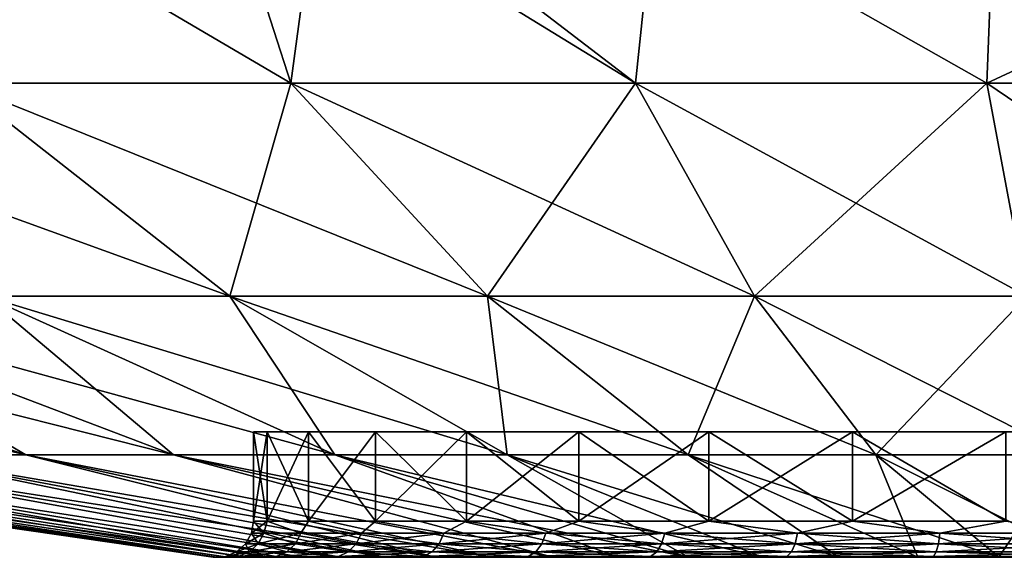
# Model space of a CAD drawing. Header units: metres. Extents: x -109 to 109, y -108 to 40.
# Tile 130 of 216: x 70.22 to 75.62, y -108.23 to -105.28. Entities that reach past the tile are written whole.
import ezdxf

# ---------------------------------------------------------------- set-up
doc = ezdxf.new("R2010")
doc.units = ezdxf.units.M
doc.layers.add('solid_K_24_42_18_000C86_XXX', color=7, linetype='CONTINUOUS')

msp = doc.modelspace()

# ---------------------------------------------------------------- linework, layer by layer
at = {"layer": 'solid_K_24_42_18_000C86_XXX'}
for points in [[(69.211876, -104.159546, 19.028635), (69.879097, -105.622948, 15.348987), (71.705772, -105.622948, 16.013844)], [(71.238716, -104.175003, 19.649752), (69.211876, -104.159546, 19.028635), (71.705772, -105.622948, 16.013844)], [(69.211884, -104.159546, -19.028639), (71.705772, -105.622948, -16.013844), (69.879097, -105.622948, -15.348987)], [(69.211884, -104.159546, -19.028639), (71.238716, -104.175003, -19.64975), (71.705772, -105.622948, -16.013844)], [(71.238716, -104.175003, -19.64975), (71.883553, -104.309998, -19.496983), (71.705772, -105.622948, -16.013844)], [(71.238716, -104.175003, 19.649752), (71.705772, -105.622948, 16.013844), (73.597282, -105.622948, 16.462139)], [(71.883545, -104.309998, 19.496984), (71.238716, -104.175003, 19.649752), (73.597282, -105.622948, 16.462139)], [(71.883553, -104.309998, -19.496983), (73.597282, -105.622948, -16.462139), (71.705772, -105.622948, -16.013844)], [(73.70578, -104.591614, 19.176945), (71.883545, -104.309998, 19.496984), (73.597282, -105.622948, 16.462139)], [(71.883553, -104.309998, -19.496983), (73.70578, -104.591614, -19.176945), (73.597282, -105.622948, -16.462139)], [(73.70578, -104.591614, -19.176945), (75.528046, -105.622948, -16.687813), (73.597282, -105.622948, -16.462139)], [(73.70578, -104.591614, 19.176945), (73.597282, -105.622948, 16.462139), (75.528046, -105.622948, 16.687813)], [(73.70578, -104.591614, -19.176945), (75.562706, -104.733765, -19.014736), (75.528046, -105.622948, -16.687813)], [(75.562706, -104.733765, 19.014738), (73.70578, -104.591614, 19.176945), (75.528046, -105.622948, 16.687813)], [(77.437294, -104.733765, -19.014738), (77.471954, -105.622948, -16.687813), (75.528046, -105.622948, -16.687813)], [(75.562706, -104.733765, -19.014736), (77.437294, -104.733765, -19.014738), (75.528046, -105.622948, -16.687813)], [(75.562706, -104.733765, 19.014738), (75.528046, -105.622948, 16.687813), (77.471954, -105.622948, 16.687813)], [(77.437294, -104.733765, 19.014736), (75.562706, -104.733765, 19.014738), (77.471954, -105.622948, 16.687813)], [(68.141953, -105.622948, 14.476562), (70.024162, -106.793419, 11.216482), (71.370102, -106.793419, 11.89244)], [(69.879097, -105.622948, 15.348987), (68.141953, -105.622948, 14.476562), (71.370102, -106.793419, 11.89244)], [(69.879097, -105.622948, -15.348987), (71.370102, -106.793419, -11.89244), (70.024162, -106.793419, -11.216482)], [(69.879097, -105.622948, -15.348987), (71.705772, -105.622948, -16.013844), (71.370102, -106.793419, -11.89244)], [(69.879097, -105.622948, 15.348987), (71.370102, -106.793419, 11.89244), (72.785416, -106.793419, 12.407572)], [(71.705772, -105.622948, 16.013844), (69.879097, -105.622948, 15.348987), (72.785416, -106.793419, 12.407572)], [(71.705772, -105.622948, -16.013844), (72.785416, -106.793419, -12.407572), (71.370102, -106.793419, -11.89244)], [(71.705772, -105.622948, -16.013844), (73.597282, -105.622948, -16.462139), (72.785416, -106.793419, -12.407572)], [(71.705772, -105.622948, 16.013844), (72.785416, -106.793419, 12.407572), (74.250961, -106.793419, 12.754913)], [(73.597282, -105.622948, 16.462139), (71.705772, -105.622948, 16.013844), (74.250961, -106.793419, 12.754913)], [(73.597282, -105.622948, -16.462139), (74.250961, -106.793419, -12.754913), (72.785416, -106.793419, -12.407572)], [(73.597282, -105.622948, -16.462139), (75.528046, -105.622948, -16.687813), (74.250961, -106.793419, -12.754913)], [(73.597282, -105.622948, 16.462139), (74.250961, -106.793419, 12.754913), (75.746925, -106.793419, 12.929766)], [(75.528046, -105.622948, 16.687813), (73.597282, -105.622948, 16.462139), (75.746925, -106.793419, 12.929766)], [(75.528046, -105.622948, -16.687813), (75.746925, -106.793419, -12.929766), (74.250961, -106.793419, -12.754913)], [(75.528046, -105.622948, -16.687813), (77.471954, -105.622948, -16.687813), (75.746925, -106.793419, -12.929766)], [(75.528046, -105.622948, 16.687813), (75.746925, -106.793419, 12.929766), (77.253075, -106.793419, 12.929766)], [(77.471954, -105.622948, 16.687813), (75.528046, -105.622948, 16.687813), (77.253075, -106.793419, 12.929766)], [(66.578438, -106.793419, 8.325178), (69.523827, -107.663673, 5.853706), (70.250572, -107.663673, 6.62401)], [(67.612022, -106.793419, 9.42071), (66.578438, -106.793419, 8.325178), (70.250572, -107.663673, 6.62401)], [(67.612022, -106.793419, -9.42071), (70.250572, -107.663673, -6.62401), (69.523827, -107.663673, -5.853706)], [(67.612022, -106.793419, -9.42071), (68.765793, -106.793419, -10.388842), (70.250572, -107.663673, -6.62401)], [(67.612022, -106.793419, 9.42071), (70.250572, -107.663673, 6.62401), (71.061829, -107.663673, 7.304736)], [(68.765793, -106.793419, 10.388842), (67.612022, -106.793419, 9.42071), (71.061829, -107.663673, 7.304736)], [(68.765793, -106.793419, -10.388842), (71.061829, -107.663673, -7.304736), (70.250572, -107.663673, -6.62401)], [(68.765793, -106.793419, -10.388842), (70.024162, -106.793419, -11.216482), (71.061829, -107.663673, -7.304736)], [(68.765793, -106.793419, 10.388842), (71.061829, -107.663673, 7.304736), (71.946625, -107.663673, 7.886677)], [(70.024162, -106.793419, 11.216482), (68.765793, -106.793419, 10.388842), (71.946625, -107.663673, 7.886677)], [(70.024162, -106.793419, -11.216482), (71.946625, -107.663673, -7.886677), (71.061829, -107.663673, -7.304736)], [(70.024162, -106.793419, -11.216482), (71.370102, -106.793419, -11.89244), (71.946625, -107.663673, -7.886677)], [(70.024162, -106.793419, 11.216482), (71.946625, -107.663673, 7.886677), (72.892998, -107.663673, 8.361965)], [(71.370102, -106.793419, 11.89244), (70.024162, -106.793419, 11.216482), (72.892998, -107.663673, 8.361965)], [(71.370102, -106.793419, -11.89244), (72.892998, -107.663673, -8.361965), (71.946625, -107.663673, -7.886677)], [(71.370102, -106.793419, -11.89244), (72.785416, -106.793419, -12.407572), (72.892998, -107.663673, -8.361965)], [(71.370102, -106.793419, 11.89244), (72.892998, -107.663673, 8.361965), (73.888153, -107.663673, 8.724172)], [(72.785416, -106.793419, 12.407572), (71.370102, -106.793419, 11.89244), (73.888153, -107.663673, 8.724172)], [(72.785416, -106.793419, -12.407572), (73.888153, -107.663673, -8.724172), (72.892998, -107.663673, -8.361965)], [(72.785416, -106.793419, -12.407572), (74.250961, -106.793419, -12.754913), (73.888153, -107.663673, -8.724172)], [(72.785416, -106.793419, 12.407572), (73.888153, -107.663673, 8.724172), (74.918633, -107.663673, 8.968398)], [(74.250961, -106.793419, 12.754913), (72.785416, -106.793419, 12.407572), (74.918633, -107.663673, 8.968398)], [(74.250961, -106.793419, -12.754913), (74.918633, -107.663673, -8.968398), (73.888153, -107.663673, -8.724172)], [(74.250961, -106.793419, -12.754913), (75.746925, -106.793419, -12.929766), (74.918633, -107.663673, -8.968398)], [(74.250961, -106.793419, 12.754913), (74.918633, -107.663673, 8.968398), (75.97049, -107.663673, 9.091343)], [(75.746925, -106.793419, 12.929766), (74.250961, -106.793419, 12.754913), (75.97049, -107.663673, 9.091343)], [(75.746925, -106.793419, -12.929766), (75.97049, -107.663673, -9.091343), (74.918633, -107.663673, -8.968398)], [(81.5, -107.537003), (71.5, -107.537003), (71.575958, -107.537003, -0.868134)], [(71.575966, -108.027771, -0.868256), (71.575958, -107.537003, -0.868134), (71.5, -107.537003)], [(81.424042, -107.537003, 0.868134), (71.5, -107.537003), (81.5, -107.537003)], [(71.5, -108.027771), (71.575966, -108.027771, -0.868256), (71.5, -107.537003)], [(71.575958, -107.537003, 0.868134), (71.5, -108.027771), (71.5, -107.537003)], [(71.575958, -107.537003, 0.868134), (71.5, -107.537003), (81.424042, -107.537003, 0.868134)], [(71.575958, -108.027771, 0.868239), (71.5, -108.027771), (71.575958, -107.537003, 0.868134)], [(81.424042, -107.537003, -0.868134), (71.575958, -107.537003, -0.868134), (71.801659, -107.537003, -1.710367)], [(71.801552, -108.027771, -1.710138), (71.801659, -107.537003, -1.710367), (71.575958, -107.537003, -0.868134)], [(81.5, -107.537003), (71.575958, -107.537003, -0.868134), (81.424042, -107.537003, -0.868134)], [(71.575966, -108.027771, -0.868256), (71.801552, -108.027771, -1.710138), (71.575958, -107.537003, -0.868134)], [(71.575958, -107.537003, 0.868134), (81.424042, -107.537003, 0.868134), (81.198341, -107.537003, 1.710367)], [(71.575958, -107.537003, 0.868134), (81.198341, -107.537003, 1.710367), (71.801659, -107.537003, 1.710367)], [(71.575958, -108.027771, 0.868239), (71.575958, -107.537003, 0.868134), (71.801659, -107.537003, 1.710367)], [(71.801537, -108.027771, 1.710096), (71.575958, -108.027771, 0.868239), (71.801659, -107.537003, 1.710367)], [(71.801537, -108.027771, 1.710096), (71.801659, -107.537003, 1.710367), (72.169762, -107.537003, 2.499776)], [(72.169868, -108.027771, 2.499995), (71.801537, -108.027771, 1.710096), (72.169762, -107.537003, 2.499776)], [(71.801552, -108.027771, -1.710138), (72.169891, -108.027771, -2.500035), (71.801659, -107.537003, -1.710367)], [(81.198341, -107.537003, -1.710367), (71.801659, -107.537003, -1.710367), (72.169762, -107.537003, -2.499776)], [(72.169891, -108.027771, -2.500035), (72.169762, -107.537003, -2.499776), (71.801659, -107.537003, -1.710367)], [(81.424042, -107.537003, -0.868134), (71.801659, -107.537003, -1.710367), (81.198341, -107.537003, -1.710367)], [(71.801659, -107.537003, 1.710367), (81.198341, -107.537003, 1.710367), (80.830238, -107.537003, 2.499776)], [(71.801659, -107.537003, 1.710367), (80.830238, -107.537003, 2.499776), (72.169762, -107.537003, 2.499776)], [(80.830238, -107.537003, -2.499776), (72.169762, -107.537003, -2.499776), (72.669884, -107.537003, -3.21401)], [(72.6698, -108.027771, -3.213963), (72.669884, -107.537003, -3.21401), (72.169762, -107.537003, -2.499776)], [(81.198341, -107.537003, -1.710367), (72.169762, -107.537003, -2.499776), (80.830238, -107.537003, -2.499776)], [(72.169891, -108.027771, -2.500035), (72.6698, -108.027771, -3.213963), (72.169762, -107.537003, -2.499776)], [(72.169762, -107.537003, 2.499776), (80.830238, -107.537003, 2.499776), (80.330116, -107.537003, 3.21401)], [(72.169762, -107.537003, 2.499776), (80.330116, -107.537003, 3.21401), (72.669884, -107.537003, 3.21401)], [(72.169868, -108.027771, 2.499995), (72.169762, -107.537003, 2.499776), (72.669884, -107.537003, 3.21401)], [(72.669769, -108.027771, 3.213931), (72.169868, -108.027771, 2.499995), (72.669884, -107.537003, 3.21401)], [(72.669769, -108.027771, 3.213931), (72.669884, -107.537003, 3.21401), (73.28598, -107.537003, 3.830154)], [(73.286049, -108.027771, 3.830213), (72.669769, -108.027771, 3.213931), (73.28598, -107.537003, 3.830154)], [(72.6698, -108.027771, -3.213963), (73.286087, -108.027771, -3.830243), (72.669884, -107.537003, -3.21401)], [(80.330116, -107.537003, -3.21401), (72.669884, -107.537003, -3.21401), (73.28598, -107.537003, -3.830154)], [(73.286087, -108.027771, -3.830243), (73.28598, -107.537003, -3.830154), (72.669884, -107.537003, -3.21401)], [(80.830238, -107.537003, -2.499776), (72.669884, -107.537003, -3.21401), (80.330116, -107.537003, -3.21401)], [(72.669884, -107.537003, 3.21401), (80.330116, -107.537003, 3.21401), (79.71402, -107.537003, 3.830154)], [(72.669884, -107.537003, 3.21401), (79.71402, -107.537003, 3.830154), (73.28598, -107.537003, 3.830154)], [(79.71402, -107.537003, -3.830154), (73.28598, -107.537003, -3.830154), (74.000008, -107.537003, -4.330118)], [(74.000023, -108.027771, -4.330142), (74.000008, -107.537003, -4.330118), (73.28598, -107.537003, -3.830154)], [(80.330116, -107.537003, -3.21401), (73.28598, -107.537003, -3.830154), (79.71402, -107.537003, -3.830154)], [(73.286087, -108.027771, -3.830243), (74.000023, -108.027771, -4.330142), (73.28598, -107.537003, -3.830154)], [(73.28598, -107.537003, 3.830154), (79.71402, -107.537003, 3.830154), (78.999992, -107.537003, 4.330118)], [(73.28598, -107.537003, 3.830154), (78.999992, -107.537003, 4.330118), (74.000008, -107.537003, 4.330118)], [(73.286049, -108.027771, 3.830213), (73.28598, -107.537003, 3.830154), (74.000008, -107.537003, 4.330118)], [(73.999985, -108.027771, 4.33012), (73.286049, -108.027771, 3.830213), (74.000008, -107.537003, 4.330118)], [(73.999985, -108.027771, 4.33012), (74.000008, -107.537003, 4.330118), (74.790009, -107.537003, 4.698482)], [(74.789879, -108.027771, 4.698457), (73.999985, -108.027771, 4.33012), (74.790009, -107.537003, 4.698482)], [(78.999992, -107.537003, -4.330118), (74.000008, -107.537003, -4.330118), (74.790009, -107.537003, -4.698482)], [(74.789925, -108.027771, -4.698472), (74.790009, -107.537003, -4.698482), (74.000008, -107.537003, -4.330118)], [(79.71402, -107.537003, -3.830154), (74.000008, -107.537003, -4.330118), (78.999992, -107.537003, -4.330118)], [(74.000023, -108.027771, -4.330142), (74.789925, -108.027771, -4.698472), (74.000008, -107.537003, -4.330118)], [(74.000008, -107.537003, 4.330118), (78.999992, -107.537003, 4.330118), (78.209991, -107.537003, 4.698482)], [(74.000008, -107.537003, 4.330118), (78.209991, -107.537003, 4.698482), (74.790009, -107.537003, 4.698482)], [(74.789879, -108.027771, 4.698457), (74.790009, -107.537003, 4.698482), (75.631706, -107.537003, 4.924028)], [(75.631737, -108.027771, 4.924036), (74.789879, -108.027771, 4.698457), (75.631706, -107.537003, 4.924028)], [(74.789925, -108.027771, -4.698472), (75.631783, -108.027771, -4.924043), (74.790009, -107.537003, -4.698482)], [(78.209991, -107.537003, -4.698482), (74.790009, -107.537003, -4.698482), (75.631706, -107.537003, -4.924028)], [(75.631783, -108.027771, -4.924043), (75.631706, -107.537003, -4.924028), (74.790009, -107.537003, -4.698482)], [(78.999992, -107.537003, -4.330118), (74.790009, -107.537003, -4.698482), (78.209991, -107.537003, -4.698482)], [(74.790009, -107.537003, 4.698482), (78.209991, -107.537003, 4.698482), (77.368294, -107.537003, 4.924028)], [(74.790009, -107.537003, 4.698482), (77.368294, -107.537003, 4.924028), (75.631706, -107.537003, 4.924028)], [(71.279114, -108.226677), (67.39325, -107.663673), (67.454826, -107.663673, -1.057229)], [(71.298981, -108.226677, 0.454991), (67.39325, -107.663673), (71.279114, -108.226677)], [(71.298981, -108.226677, 0.454991), (67.454826, -107.663673, 1.057229), (67.39325, -107.663673)], [(71.358429, -108.226677, -0.906581), (67.454826, -107.663673, -1.057229), (67.638725, -107.663673, -2.100161)], [(71.298981, -108.226677, -0.455013), (71.279114, -108.226677), (67.454826, -107.663673, -1.057229)], [(71.358429, -108.226677, -0.906581), (71.298981, -108.226677, -0.455013), (67.454826, -107.663673, -1.057229)], [(71.358421, -108.226677, 0.906539), (67.638725, -107.663673, 2.100161), (67.454826, -107.663673, 1.057229)], [(71.298981, -108.226677, 0.454991), (71.358421, -108.226677, 0.906539), (67.454826, -107.663673, 1.057229)], [(71.457016, -108.226677, -1.351262), (67.638725, -107.663673, -2.100161), (67.942451, -107.663673, -3.114692)], [(71.457016, -108.226677, -1.351262), (71.358429, -108.226677, -0.906581), (67.638725, -107.663673, -2.100161)], [(71.593956, -108.226677, 1.785594), (67.942451, -107.663673, 3.114692), (67.638725, -107.663673, 2.100161)], [(71.457001, -108.226677, 1.351204), (71.593956, -108.226677, 1.785594), (67.638725, -107.663673, 2.100161)], [(71.358421, -108.226677, 0.906539), (71.457001, -108.226677, 1.351204), (67.638725, -107.663673, 2.100161)], [(71.593979, -108.226677, -1.785662), (67.942451, -107.663673, -3.114692), (68.361908, -107.663673, -4.087102)], [(71.593979, -108.226677, -1.785662), (71.457016, -108.226677, -1.351262), (67.942451, -107.663673, -3.114692)], [(71.76825, -108.226677, 2.206398), (68.361908, -107.663673, 4.087102), (67.942451, -107.663673, 3.114692)], [(71.593956, -108.226677, 1.785594), (71.76825, -108.226677, 2.206398), (67.942451, -107.663673, 3.114692)], [(71.9786, -108.226677, -2.610468), (68.361908, -107.663673, -4.087102), (68.891418, -107.663673, -5.004241)], [(71.76828, -108.226677, -2.206465), (71.593979, -108.226677, -1.785662), (68.361908, -107.663673, -4.087102)], [(71.9786, -108.226677, -2.610468), (71.76828, -108.226677, -2.206465), (68.361908, -107.663673, -4.087102)], [(71.978561, -108.226677, 2.610408), (68.891418, -107.663673, 5.004241), (68.361908, -107.663673, 4.087102)], [(71.76825, -108.226677, 2.206398), (71.978561, -108.226677, 2.610408), (68.361908, -107.663673, 4.087102)], [(72.22332, -108.226677, -2.994599), (68.891418, -107.663673, -5.004241), (69.523827, -107.663673, -5.853706)], [(72.22332, -108.226677, -2.994599), (71.9786, -108.226677, -2.610468), (68.891418, -107.663673, -5.004241)], [(72.500549, -108.226677, 3.35589), (69.523827, -107.663673, 5.853706), (68.891418, -107.663673, 5.004241)], [(72.223282, -108.226677, 2.994547), (72.500549, -108.226677, 3.35589), (68.891418, -107.663673, 5.004241)], [(71.978561, -108.226677, 2.610408), (72.223282, -108.226677, 2.994547), (68.891418, -107.663673, 5.004241)], [(72.500587, -108.226677, -3.355939), (69.523827, -107.663673, -5.853706), (70.250572, -107.663673, -6.62401)], [(72.500587, -108.226677, -3.355939), (72.22332, -108.226677, -2.994599), (69.523827, -107.663673, -5.853706)], [(72.80825, -108.226677, 3.691692), (70.250572, -107.663673, 6.62401), (69.523827, -107.663673, 5.853706)], [(72.500549, -108.226677, 3.35589), (72.80825, -108.226677, 3.691692), (69.523827, -107.663673, 5.853706)], [(73.144096, -108.226677, -3.999445), (70.250572, -107.663673, -6.62401), (71.061829, -107.663673, -7.304736)], [(72.808296, -108.226677, -3.691739), (72.500587, -108.226677, -3.355939), (70.250572, -107.663673, -6.62401)], [(73.144096, -108.226677, -3.999445), (72.808296, -108.226677, -3.691739), (70.250572, -107.663673, -6.62401)], [(73.144051, -108.226677, 3.999401), (71.061829, -107.663673, 7.304736), (70.250572, -107.663673, 6.62401)], [(72.80825, -108.226677, 3.691692), (73.144051, -108.226677, 3.999401), (70.250572, -107.663673, 6.62401)], [(73.505447, -108.226677, -4.276714), (71.061829, -107.663673, -7.304736), (71.946625, -107.663673, -7.886677)], [(73.505447, -108.226677, -4.276714), (73.144096, -108.226677, -3.999445), (71.061829, -107.663673, -7.304736)], [(73.889526, -108.226677, 4.5214), (71.946625, -107.663673, 7.886677), (71.061829, -107.663673, 7.304736)], [(73.505394, -108.226677, 4.276675), (73.889526, -108.226677, 4.5214), (71.061829, -107.663673, 7.304736)], [(73.144051, -108.226677, 3.999401), (73.505394, -108.226677, 4.276675), (71.061829, -107.663673, 7.304736)], [(73.889587, -108.226677, -4.521433), (71.946625, -107.663673, -7.886677), (72.892998, -107.663673, -8.361965)], [(73.889587, -108.226677, -4.521433), (73.505447, -108.226677, -4.276714), (71.946625, -107.663673, -7.886677)], [(74.293526, -108.226677, 4.731712), (72.892998, -107.663673, 8.361965), (71.946625, -107.663673, 7.886677)], [(73.889526, -108.226677, 4.5214), (74.293526, -108.226677, 4.731712), (71.946625, -107.663673, 7.886677)], [(74.714378, -108.226677, -4.906036), (72.892998, -107.663673, -8.361965), (73.888153, -107.663673, -8.724172)], [(74.293587, -108.226677, -4.73174), (73.889587, -108.226677, -4.521433), (72.892998, -107.663673, -8.361965)], [(74.714378, -108.226677, -4.906036), (74.293587, -108.226677, -4.73174), (72.892998, -107.663673, -8.361965)], [(74.714317, -108.226677, 4.906013), (73.888153, -107.663673, 8.724172), (72.892998, -107.663673, 8.361965)], [(74.293526, -108.226677, 4.731712), (74.714317, -108.226677, 4.906013), (72.892998, -107.663673, 8.361965)], [(75.148766, -108.226677, -5.042994), (73.888153, -107.663673, -8.724172), (74.918633, -107.663673, -8.968398)], [(75.148766, -108.226677, -5.042994), (74.714378, -108.226677, -4.906036), (73.888153, -107.663673, -8.724172)], [(75.593369, -108.226677, 5.141561), (74.918633, -107.663673, 8.968398), (73.888153, -107.663673, 8.724172)], [(75.148697, -108.226677, 5.042977), (75.593369, -108.226677, 5.141561), (73.888153, -107.663673, 8.724172)], [(74.714317, -108.226677, 4.906013), (75.148697, -108.226677, 5.042977), (73.888153, -107.663673, 8.724172)], [(75.593437, -108.226677, -5.141572), (74.918633, -107.663673, -8.968398), (75.97049, -107.663673, -9.091343)], [(75.593437, -108.226677, -5.141572), (75.148766, -108.226677, -5.042994), (74.918633, -107.663673, -8.968398)], [(76.044937, -108.226677, 5.201014), (75.97049, -107.663673, 9.091343), (74.918633, -107.663673, 8.968398)], [(75.593369, -108.226677, 5.141561), (76.044937, -108.226677, 5.201014), (74.918633, -107.663673, 8.968398)], [(76.045006, -108.226677, -5.201019), (75.593437, -108.226677, -5.141572), (75.97049, -107.663673, -9.091343)], [(71.488945, -108.093346), (71.5, -108.027771), (71.575958, -108.027771, 0.868239)], [(71.557289, -108.093346, -0.824793), (71.5, -108.027771), (71.488945, -108.093346)], [(71.488945, -108.093346), (71.575958, -108.027771, 0.868239), (71.557289, -108.093346, 0.824793)], [(71.557289, -108.093346, -0.824793), (71.575966, -108.027771, -0.868256), (71.5, -108.027771)], [(71.760452, -108.093346, -1.627088), (71.575966, -108.027771, -0.868256), (71.557289, -108.093346, -0.824793)], [(71.557289, -108.093346, 0.824793), (71.575958, -108.027771, 0.868239), (71.760452, -108.093346, 1.627088)], [(71.760452, -108.093346, 1.627088), (71.575958, -108.027771, 0.868239), (71.801537, -108.027771, 1.710096)], [(71.760452, -108.093346, -1.627088), (71.801552, -108.027771, -1.710138), (71.575966, -108.027771, -0.868256)], [(72.092903, -108.093346, -2.385), (71.801552, -108.027771, -1.710138), (71.760452, -108.093346, -1.627088)], [(71.760452, -108.093346, 1.627088), (71.801537, -108.027771, 1.710096), (72.092903, -108.093346, 2.385)], [(72.092903, -108.093346, 2.385), (71.801537, -108.027771, 1.710096), (72.169868, -108.027771, 2.499995)], [(72.092903, -108.093346, -2.385), (72.169891, -108.027771, -2.500035), (71.801552, -108.027771, -1.710138)], [(72.54557, -108.093346, -3.077855), (72.169891, -108.027771, -2.500035), (72.092903, -108.093346, -2.385)], [(72.092903, -108.093346, 2.385), (72.169868, -108.027771, 2.499995), (72.54557, -108.093346, 3.077855)], [(72.54557, -108.093346, 3.077855), (72.169868, -108.027771, 2.499995), (72.669769, -108.027771, 3.213931)], [(72.54557, -108.093346, -3.077855), (72.6698, -108.027771, -3.213963), (72.169891, -108.027771, -2.500035)], [(73.106102, -108.093346, -3.686755), (72.6698, -108.027771, -3.213963), (72.54557, -108.093346, -3.077855)], [(72.54557, -108.093346, 3.077855), (72.669769, -108.027771, 3.213931), (73.106102, -108.093346, 3.686755)], [(73.106102, -108.093346, 3.686755), (72.669769, -108.027771, 3.213931), (73.286049, -108.027771, 3.830213)], [(73.106102, -108.093346, -3.686755), (73.286087, -108.027771, -3.830243), (72.6698, -108.027771, -3.213963)], [(73.759209, -108.093346, -4.195089), (73.286087, -108.027771, -3.830243), (73.106102, -108.093346, -3.686755)], [(73.106102, -108.093346, 3.686755), (73.286049, -108.027771, 3.830213), (73.759209, -108.093346, 4.195089)], [(73.759209, -108.093346, 4.195089), (73.286049, -108.027771, 3.830213), (73.999985, -108.027771, 4.33012)], [(73.759209, -108.093346, -4.195089), (74.000023, -108.027771, -4.330142), (73.286087, -108.027771, -3.830243)], [(74.487083, -108.093346, -4.588993), (74.000023, -108.027771, -4.330142), (73.759209, -108.093346, -4.195089)], [(73.759209, -108.093346, 4.195089), (73.999985, -108.027771, 4.33012), (74.487083, -108.093346, 4.588993)], [(74.487083, -108.093346, 4.588993), (73.999985, -108.027771, 4.33012), (74.789879, -108.027771, 4.698457)], [(74.487083, -108.093346, -4.588993), (74.789925, -108.027771, -4.698472), (74.000023, -108.027771, -4.330142)], [(75.269859, -108.093346, -4.85772), (74.789925, -108.027771, -4.698472), (74.487083, -108.093346, -4.588993)], [(74.487083, -108.093346, 4.588993), (74.789879, -108.027771, 4.698457), (75.269859, -108.093346, 4.85772)], [(75.269859, -108.093346, 4.85772), (74.789879, -108.027771, 4.698457), (75.631737, -108.027771, 4.924036)], [(75.269859, -108.093346, -4.85772), (75.631783, -108.027771, -4.924043), (74.789925, -108.027771, -4.698472)], [(76.086189, -108.093346, -4.993942), (75.631783, -108.027771, -4.924043), (75.269859, -108.093346, -4.85772)], [(75.269859, -108.093346, 4.85772), (75.631737, -108.027771, 4.924036), (76.086189, -108.093346, 4.993942)], [(71.557289, -108.093346, 0.824793), (71.525612, -108.151886, 0.830079), (71.456825, -108.151886)], [(71.488945, -108.093346), (71.557289, -108.093346, 0.824793), (71.456825, -108.151886)], [(71.525612, -108.151886, -0.830079), (71.488945, -108.093346), (71.456825, -108.151886)], [(71.557289, -108.093346, -0.824793), (71.488945, -108.093346), (71.525612, -108.151886, -0.830079)], [(71.760452, -108.093346, 1.627088), (71.73008, -108.151886, 1.637515), (71.525612, -108.151886, 0.830079)], [(71.557289, -108.093346, 0.824793), (71.760452, -108.093346, 1.627088), (71.525612, -108.151886, 0.830079)], [(71.557289, -108.093346, -0.824793), (71.525612, -108.151886, -0.830079), (71.73008, -108.151886, -1.637515)], [(71.760452, -108.093346, -1.627088), (71.557289, -108.093346, -0.824793), (71.73008, -108.151886, -1.637515)], [(72.092903, -108.093346, 2.385), (72.064659, -108.151886, 2.400285), (71.73008, -108.151886, 1.637515)], [(71.760452, -108.093346, 1.627088), (72.092903, -108.093346, 2.385), (71.73008, -108.151886, 1.637515)], [(71.760452, -108.093346, -1.627088), (71.73008, -108.151886, -1.637515), (72.064659, -108.151886, -2.400285)], [(72.092903, -108.093346, -2.385), (71.760452, -108.093346, -1.627088), (72.064659, -108.151886, -2.400285)], [(72.54557, -108.093346, 3.077855), (72.520226, -108.151886, 3.097581), (72.064659, -108.151886, 2.400285)], [(72.092903, -108.093346, 2.385), (72.54557, -108.093346, 3.077855), (72.064659, -108.151886, 2.400285)], [(72.092903, -108.093346, -2.385), (72.064659, -108.151886, -2.400285), (72.520226, -108.151886, -3.097581)], [(72.54557, -108.093346, -3.077855), (72.092903, -108.093346, -2.385), (72.520226, -108.151886, -3.097581)], [(73.106102, -108.093346, 3.686755), (73.084351, -108.151886, 3.710383), (72.520226, -108.151886, 3.097581)], [(72.54557, -108.093346, 3.077855), (73.106102, -108.093346, 3.686755), (72.520226, -108.151886, 3.097581)], [(72.54557, -108.093346, -3.077855), (72.520226, -108.151886, -3.097581), (73.084351, -108.151886, -3.710383)], [(73.106102, -108.093346, -3.686755), (72.54557, -108.093346, -3.077855), (73.084351, -108.151886, -3.710383)], [(73.759209, -108.093346, 4.195089), (73.741646, -108.151886, 4.221975), (73.084351, -108.151886, 3.710383)], [(73.106102, -108.093346, 3.686755), (73.759209, -108.093346, 4.195089), (73.084351, -108.151886, 3.710383)], [(73.106102, -108.093346, -3.686755), (73.084351, -108.151886, -3.710383), (73.741646, -108.151886, -4.221975)], [(73.759209, -108.093346, -4.195089), (73.106102, -108.093346, -3.686755), (73.741646, -108.151886, -4.221975)], [(74.487083, -108.093346, 4.588993), (74.474182, -108.151886, 4.618403), (73.741646, -108.151886, 4.221975)], [(73.759209, -108.093346, 4.195089), (74.487083, -108.093346, 4.588993), (73.741646, -108.151886, 4.221975)], [(73.759209, -108.093346, -4.195089), (73.741646, -108.151886, -4.221975), (74.474182, -108.151886, -4.618403)], [(74.487083, -108.093346, -4.588993), (73.759209, -108.093346, -4.195089), (74.474182, -108.151886, -4.618403)], [(75.269859, -108.093346, 4.85772), (75.261971, -108.151886, 4.888853), (74.474182, -108.151886, 4.618403)], [(74.487083, -108.093346, 4.588993), (75.269859, -108.093346, 4.85772), (74.474182, -108.151886, 4.618403)], [(74.487083, -108.093346, -4.588993), (74.474182, -108.151886, -4.618403), (75.261971, -108.151886, -4.888853)], [(75.269859, -108.093346, -4.85772), (74.487083, -108.093346, -4.588993), (75.261971, -108.151886, -4.888853)], [(76.086189, -108.093346, 4.993942), (76.083542, -108.151886, 5.025948), (75.261971, -108.151886, 4.888853)], [(75.269859, -108.093346, 4.85772), (76.086189, -108.093346, 4.993942), (75.261971, -108.151886, 4.888853)], [(75.269859, -108.093346, -4.85772), (75.261971, -108.151886, -4.888853), (76.083542, -108.151886, -5.025948)], [(76.086189, -108.093346, -4.993942), (75.269859, -108.093346, -4.85772), (76.083542, -108.151886, -5.025948)], [(71.525612, -108.151886, 0.830079), (71.476692, -108.196594, 0.838242), (71.407234, -108.196594)], [(71.456825, -108.151886), (71.525612, -108.151886, 0.830079), (71.407234, -108.196594)], [(71.476692, -108.196594, -0.838242), (71.456825, -108.151886), (71.407234, -108.196594)], [(71.525612, -108.151886, -0.830079), (71.456825, -108.151886), (71.476692, -108.196594, -0.838242)], [(71.73008, -108.151886, 1.637515), (71.683174, -108.196594, 1.653619), (71.476692, -108.196594, 0.838242)], [(71.525612, -108.151886, 0.830079), (71.73008, -108.151886, 1.637515), (71.476692, -108.196594, 0.838242)], [(71.525612, -108.151886, -0.830079), (71.476692, -108.196594, -0.838242), (71.683174, -108.196594, -1.653619)], [(71.73008, -108.151886, -1.637515), (71.525612, -108.151886, -0.830079), (71.683174, -108.196594, -1.653619)], [(72.064659, -108.151886, 2.400285), (72.021042, -108.196594, 2.423889), (71.683174, -108.196594, 1.653619)], [(71.73008, -108.151886, 1.637515), (72.064659, -108.151886, 2.400285), (71.683174, -108.196594, 1.653619)], [(71.73008, -108.151886, -1.637515), (71.683174, -108.196594, -1.653619), (72.021042, -108.196594, -2.423889)], [(72.064659, -108.151886, -2.400285), (71.73008, -108.151886, -1.637515), (72.021042, -108.196594, -2.423889)], [(72.520226, -108.151886, 3.097581), (72.481094, -108.196594, 3.128042), (72.021042, -108.196594, 2.423889)], [(72.064659, -108.151886, 2.400285), (72.520226, -108.151886, 3.097581), (72.021042, -108.196594, 2.423889)], [(72.064659, -108.151886, -2.400285), (72.021042, -108.196594, -2.423889), (72.481094, -108.196594, -3.128042)], [(72.520226, -108.151886, -3.097581), (72.064659, -108.151886, -2.400285), (72.481094, -108.196594, -3.128042)], [(73.084351, -108.151886, 3.710383), (73.050766, -108.196594, 3.74687), (72.481094, -108.196594, 3.128042)], [(72.520226, -108.151886, 3.097581), (73.084351, -108.151886, 3.710383), (72.481094, -108.196594, 3.128042)], [(72.520226, -108.151886, -3.097581), (72.481094, -108.196594, -3.128042), (73.050766, -108.196594, -3.74687)], [(73.084351, -108.151886, -3.710383), (72.520226, -108.151886, -3.097581), (73.050766, -108.196594, -3.74687)], [(73.741646, -108.151886, 4.221975), (73.714523, -108.196594, 4.263494), (73.050766, -108.196594, 3.74687)], [(73.084351, -108.151886, 3.710383), (73.741646, -108.151886, 4.221975), (73.050766, -108.196594, 3.74687)], [(73.084351, -108.151886, -3.710383), (73.050766, -108.196594, -3.74687), (73.714523, -108.196594, -4.263494)], [(73.741646, -108.151886, -4.221975), (73.084351, -108.151886, -3.710383), (73.714523, -108.196594, -4.263494)], [(74.474182, -108.151886, 4.618403), (74.454262, -108.196594, 4.66382), (73.714523, -108.196594, 4.263494)], [(73.741646, -108.151886, 4.221975), (74.474182, -108.151886, 4.618403), (73.714523, -108.196594, 4.263494)], [(73.741646, -108.151886, -4.221975), (73.714523, -108.196594, -4.263494), (74.454262, -108.196594, -4.66382)], [(74.474182, -108.151886, -4.618403), (73.741646, -108.151886, -4.221975), (74.454262, -108.196594, -4.66382)], [(75.261971, -108.151886, 4.888853), (75.249802, -108.196594, 4.93693), (74.454262, -108.196594, 4.66382)], [(74.474182, -108.151886, 4.618403), (75.261971, -108.151886, 4.888853), (74.454262, -108.196594, 4.66382)], [(74.474182, -108.151886, -4.618403), (74.454262, -108.196594, -4.66382), (75.249802, -108.196594, -4.93693)], [(75.261971, -108.151886, -4.888853), (74.474182, -108.151886, -4.618403), (75.249802, -108.196594, -4.93693)], [(76.083542, -108.151886, 5.025948), (76.079445, -108.196594, 5.075372), (75.249802, -108.196594, 4.93693)], [(75.261971, -108.151886, 4.888853), (76.083542, -108.151886, 5.025948), (75.249802, -108.196594, 4.93693)], [(75.261971, -108.151886, -4.888853), (75.249802, -108.196594, -4.93693), (76.079445, -108.196594, -5.075372)], [(76.083542, -108.151886, -5.025948), (75.261971, -108.151886, -4.888853), (76.079445, -108.196594, -5.075372)], [(71.345688, -108.222481), (71.279114, -108.226677), (71.298981, -108.226677, -0.455013)], [(71.415985, -108.222481, 0.848372), (71.298981, -108.226677, 0.454991), (71.279114, -108.226677)], [(71.345688, -108.222481), (71.415985, -108.222481, 0.848372), (71.279114, -108.226677)], [(71.415985, -108.222481, -0.848372), (71.298981, -108.226677, -0.455013), (71.358429, -108.226677, -0.906581)], [(71.415985, -108.222481, -0.848372), (71.345688, -108.222481), (71.298981, -108.226677, -0.455013)], [(71.415985, -108.222481, 0.848372), (71.358421, -108.226677, 0.906539), (71.298981, -108.226677, 0.454991)], [(71.476692, -108.196594, 0.838242), (71.415985, -108.222481, 0.848372), (71.345688, -108.222481)], [(71.407234, -108.196594), (71.476692, -108.196594, 0.838242), (71.345688, -108.222481)], [(71.415985, -108.222481, -0.848372), (71.407234, -108.196594), (71.345688, -108.222481)], [(71.624962, -108.222481, 1.673603), (71.457001, -108.226677, 1.351204), (71.358421, -108.226677, 0.906539)], [(71.415985, -108.222481, 0.848372), (71.624962, -108.222481, 1.673603), (71.358421, -108.226677, 0.906539)], [(71.415985, -108.222481, -0.848372), (71.358429, -108.226677, -0.906581), (71.457016, -108.226677, -1.351262)], [(71.476692, -108.196594, -0.838242), (71.407234, -108.196594), (71.415985, -108.222481, -0.848372)], [(71.683174, -108.196594, 1.653619), (71.624962, -108.222481, 1.673603), (71.415985, -108.222481, 0.848372)], [(71.476692, -108.196594, 0.838242), (71.683174, -108.196594, 1.653619), (71.415985, -108.222481, 0.848372)], [(71.476692, -108.196594, -0.838242), (71.415985, -108.222481, -0.848372), (71.624962, -108.222481, -1.673603)], [(71.624962, -108.222481, -1.673603), (71.415985, -108.222481, -0.848372), (71.457016, -108.226677, -1.351262)], [(71.624962, -108.222481, 1.673603), (71.593956, -108.226677, 1.785594), (71.457001, -108.226677, 1.351204)], [(71.624962, -108.222481, -1.673603), (71.457016, -108.226677, -1.351262), (71.593979, -108.226677, -1.785662)], [(71.683174, -108.196594, -1.653619), (71.476692, -108.196594, -0.838242), (71.624962, -108.222481, -1.673603)], [(71.966919, -108.222481, 2.453182), (71.76825, -108.226677, 2.206398), (71.593956, -108.226677, 1.785594)], [(71.624962, -108.222481, 1.673603), (71.966919, -108.222481, 2.453182), (71.593956, -108.226677, 1.785594)], [(71.624962, -108.222481, -1.673603), (71.593979, -108.226677, -1.785662), (71.76828, -108.226677, -2.206465)], [(72.021042, -108.196594, 2.423889), (71.966919, -108.222481, 2.453182), (71.624962, -108.222481, 1.673603)], [(71.683174, -108.196594, 1.653619), (72.021042, -108.196594, 2.423889), (71.624962, -108.222481, 1.673603)], [(71.683174, -108.196594, -1.653619), (71.624962, -108.222481, -1.673603), (71.966919, -108.222481, -2.453182)], [(71.966919, -108.222481, -2.453182), (71.624962, -108.222481, -1.673603), (71.76828, -108.226677, -2.206465)], [(72.021042, -108.196594, -2.423889), (71.683174, -108.196594, -1.653619), (71.966919, -108.222481, -2.453182)], [(71.966919, -108.222481, 2.453182), (71.978561, -108.226677, 2.610408), (71.76825, -108.226677, 2.206398)], [(71.966919, -108.222481, -2.453182), (71.76828, -108.226677, -2.206465), (71.9786, -108.226677, -2.610468)], [(72.481094, -108.196594, 3.128042), (72.432526, -108.222481, 3.165844), (71.966919, -108.222481, 2.453182)], [(72.021042, -108.196594, 2.423889), (72.481094, -108.196594, 3.128042), (71.966919, -108.222481, 2.453182)], [(72.021042, -108.196594, -2.423889), (71.966919, -108.222481, -2.453182), (72.432526, -108.222481, -3.165844)], [(71.966919, -108.222481, -2.453182), (71.9786, -108.226677, -2.610468), (72.22332, -108.226677, -2.994599)], [(72.432526, -108.222481, -3.165844), (71.966919, -108.222481, -2.453182), (72.22332, -108.226677, -2.994599)], [(71.966919, -108.222481, 2.453182), (72.432526, -108.222481, 3.165844), (71.978561, -108.226677, 2.610408)], [(72.432526, -108.222481, 3.165844), (72.223282, -108.226677, 2.994547), (71.978561, -108.226677, 2.610408)], [(72.481094, -108.196594, -3.128042), (72.021042, -108.196594, -2.423889), (72.432526, -108.222481, -3.165844)], [(72.432526, -108.222481, 3.165844), (72.500549, -108.226677, 3.35589), (72.223282, -108.226677, 2.994547)], [(72.432526, -108.222481, -3.165844), (72.22332, -108.226677, -2.994599), (72.500587, -108.226677, -3.355939)], [(73.050766, -108.196594, 3.74687), (73.009079, -108.222481, 3.792151), (72.432526, -108.222481, 3.165844)], [(72.481094, -108.196594, 3.128042), (73.050766, -108.196594, 3.74687), (72.432526, -108.222481, 3.165844)], [(72.481094, -108.196594, -3.128042), (72.432526, -108.222481, -3.165844), (73.009079, -108.222481, -3.792151)], [(72.432526, -108.222481, -3.165844), (72.500587, -108.226677, -3.355939), (72.808296, -108.226677, -3.691739)], [(73.009079, -108.222481, -3.792151), (72.432526, -108.222481, -3.165844), (72.808296, -108.226677, -3.691739)], [(72.432526, -108.222481, 3.165844), (73.009079, -108.222481, 3.792151), (72.500549, -108.226677, 3.35589)], [(73.050766, -108.196594, -3.74687), (72.481094, -108.196594, -3.128042), (73.009079, -108.222481, -3.792151)], [(73.009079, -108.222481, 3.792151), (72.80825, -108.226677, 3.691692), (72.500549, -108.226677, 3.35589)], [(73.009079, -108.222481, 3.792151), (73.144051, -108.226677, 3.999401), (72.80825, -108.226677, 3.691692)], [(73.009079, -108.222481, -3.792151), (72.808296, -108.226677, -3.691739), (73.144096, -108.226677, -3.999445)], [(73.714523, -108.196594, 4.263494), (73.680855, -108.222481, 4.315018), (73.009079, -108.222481, 3.792151)], [(73.050766, -108.196594, 3.74687), (73.714523, -108.196594, 4.263494), (73.009079, -108.222481, 3.792151)], [(73.050766, -108.196594, -3.74687), (73.009079, -108.222481, -3.792151), (73.680855, -108.222481, -4.315018)], [(73.009079, -108.222481, -3.792151), (73.144096, -108.226677, -3.999445), (73.505447, -108.226677, -4.276714)], [(73.680855, -108.222481, -4.315018), (73.009079, -108.222481, -3.792151), (73.505447, -108.226677, -4.276714)], [(73.009079, -108.222481, 3.792151), (73.680855, -108.222481, 4.315018), (73.144051, -108.226677, 3.999401)], [(73.714523, -108.196594, -4.263494), (73.050766, -108.196594, -3.74687), (73.680855, -108.222481, -4.315018)], [(73.680855, -108.222481, 4.315018), (73.505394, -108.226677, 4.276675), (73.144051, -108.226677, 3.999401)], [(73.680855, -108.222481, 4.315018), (73.889526, -108.226677, 4.5214), (73.505394, -108.226677, 4.276675)], [(73.680855, -108.222481, -4.315018), (73.505447, -108.226677, -4.276714), (73.889587, -108.226677, -4.521433)], [(74.454262, -108.196594, 4.66382), (74.429535, -108.222481, 4.720182), (73.680855, -108.222481, 4.315018)], [(73.714523, -108.196594, 4.263494), (74.454262, -108.196594, 4.66382), (73.680855, -108.222481, 4.315018)], [(73.714523, -108.196594, -4.263494), (73.680855, -108.222481, -4.315018), (74.429535, -108.222481, -4.720182)], [(73.680855, -108.222481, -4.315018), (73.889587, -108.226677, -4.521433), (74.293587, -108.226677, -4.73174)], [(74.429535, -108.222481, -4.720182), (73.680855, -108.222481, -4.315018), (74.293587, -108.226677, -4.73174)], [(73.680855, -108.222481, 4.315018), (74.429535, -108.222481, 4.720182), (73.889526, -108.226677, 4.5214)], [(74.454262, -108.196594, -4.66382), (73.714523, -108.196594, -4.263494), (74.429535, -108.222481, -4.720182)], [(74.429535, -108.222481, 4.720182), (74.293526, -108.226677, 4.731712), (73.889526, -108.226677, 4.5214)], [(74.429535, -108.222481, 4.720182), (74.714317, -108.226677, 4.906013), (74.293526, -108.226677, 4.731712)], [(74.429535, -108.222481, -4.720182), (74.293587, -108.226677, -4.73174), (74.714378, -108.226677, -4.906036)], [(75.249802, -108.196594, 4.93693), (75.234688, -108.222481, 4.996592), (74.429535, -108.222481, 4.720182)], [(74.454262, -108.196594, 4.66382), (75.249802, -108.196594, 4.93693), (74.429535, -108.222481, 4.720182)], [(74.454262, -108.196594, -4.66382), (74.429535, -108.222481, -4.720182), (75.234688, -108.222481, -4.996592)], [(74.429535, -108.222481, -4.720182), (74.714378, -108.226677, -4.906036), (75.148766, -108.226677, -5.042994)], [(75.234688, -108.222481, -4.996592), (74.429535, -108.222481, -4.720182), (75.148766, -108.226677, -5.042994)], [(74.429535, -108.222481, 4.720182), (75.234688, -108.222481, 4.996592), (74.714317, -108.226677, 4.906013)], [(75.249802, -108.196594, -4.93693), (74.454262, -108.196594, -4.66382), (75.234688, -108.222481, -4.996592)], [(75.234688, -108.222481, 4.996592), (75.148697, -108.226677, 5.042977), (74.714317, -108.226677, 4.906013)], [(75.234688, -108.222481, 4.996592), (75.593369, -108.226677, 5.141561), (75.148697, -108.226677, 5.042977)], [(75.234688, -108.222481, -4.996592), (75.148766, -108.226677, -5.042994), (75.593437, -108.226677, -5.141572)], [(76.079445, -108.196594, 5.075372), (76.074364, -108.222481, 5.136708), (75.234688, -108.222481, 4.996592)], [(75.249802, -108.196594, 4.93693), (76.079445, -108.196594, 5.075372), (75.234688, -108.222481, 4.996592)], [(75.249802, -108.196594, -4.93693), (75.234688, -108.222481, -4.996592), (76.074364, -108.222481, -5.136708)], [(75.234688, -108.222481, -4.996592), (75.593437, -108.226677, -5.141572), (76.045006, -108.226677, -5.201019)], [(76.074364, -108.222481, -5.136708), (75.234688, -108.222481, -4.996592), (76.045006, -108.226677, -5.201019)], [(75.234688, -108.222481, 4.996592), (76.074364, -108.222481, 5.136708), (75.593369, -108.226677, 5.141561)], [(76.079445, -108.196594, -5.075372), (75.249802, -108.196594, -4.93693), (76.074364, -108.222481, -5.136708)], [(76.074364, -108.222481, 5.136708), (76.044937, -108.226677, 5.201014), (75.593369, -108.226677, 5.141561)]]:
    msp.add_3dface(points, dxfattribs=at)

doc.saveas('drawing.dxf')
